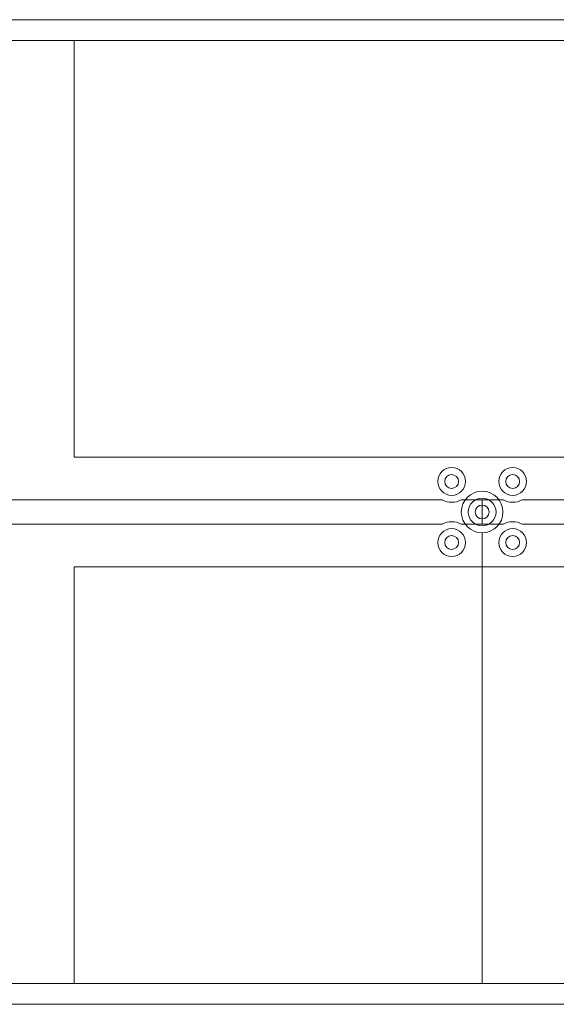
# Model space of a CAD drawing. Header units: inches. Extents: x 0 to 11.5, y 0 to 7.4.
# Tile 18 of 21: x 8.626 to 9.012, y 4.303 to 5.012. Entities that reach past the tile are written whole.
import ezdxf

# ---------------------------------------------------------------- set-up
doc = ezdxf.new("R2010")
doc.units = ezdxf.units.IN
for name, color, linetype in [('FAB', 7, 'Continuous'), ('L01', 80, 'Continuous'), ('L02', 172, 'Continuous'), ('L03', 172, 'Continuous'), ('L04', 172, 'Continuous'), ('OUTLINE', 7, 'Continuous'), ('PLATED', 8, 'Continuous'), ('SSB-WHITE', 8, 'Continuous')]:
    doc.layers.add(name, color=color, linetype=linetype)

msp = doc.modelspace()

# ---------------------------------------------------------------- linework, layer by layer
at = {"layer": 'FAB', "lineweight": 0}
for p, q in [((10.5331599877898, 5.012147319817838), (8.171159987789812, 5.012147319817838)), ((8.171159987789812, 4.303147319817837), (10.5331599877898, 4.303147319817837))]:
    msp.add_line(p, q, dxfattribs=at)
at = {"layer": 'L01', "lineweight": 0}
msp.add_lwpolyline([(8.929820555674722, 4.648997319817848), (8.221159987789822, 4.648997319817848), (8.17115998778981, 4.652147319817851), (8.17115998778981, 4.652147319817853), (8.17115998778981, 4.663147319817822), (8.17115998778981, 4.663147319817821), (8.221159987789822, 4.666297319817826), (8.929820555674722, 4.666297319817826, 0.2412489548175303), (8.94349937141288, 4.666297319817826), (8.958659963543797, 4.666297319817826), (8.958659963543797, 4.648997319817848), (8.94349937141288, 4.648997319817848, 0.2412489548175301)], format="xyb", close=True, dxfattribs=at)
for centre in [(8.936659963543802, 4.679647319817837), (8.980659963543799, 4.679647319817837), (8.958659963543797, 4.657647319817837), (8.936659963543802, 4.635647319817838), (8.980659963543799, 4.635647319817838)]:
    msp.add_circle(centre, 0.01, dxfattribs=at)
at = {"layer": 'L02', "lineweight": 0}
msp.add_lwpolyline([(8.958659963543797, 4.642647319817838), (8.958659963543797, 4.318147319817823), (8.171159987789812, 4.318147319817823), (8.171159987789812, 4.997147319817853), (10.53315998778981, 4.997147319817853), (10.53315998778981, 4.318147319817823), (9.745660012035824, 4.318147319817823), (9.745660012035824, 4.642647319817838, 2762.44244273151), (9.74563829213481, 4.642647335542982), (9.745638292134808, 4.318147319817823), (8.958681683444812, 4.318147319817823), (8.95868168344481, 4.642647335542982, 2762.44244273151)], format="xyb", close=True, dxfattribs=at)
at = {"layer": 'L03', "lineweight": 0}
msp.add_lwpolyline([(8.958660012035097, 4.642647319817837), (8.958660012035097, 4.318147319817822), (8.20115998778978, 4.318147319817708), (8.20115998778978, 4.997147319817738), (10.50315998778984, 4.997147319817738), (10.50315998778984, 4.318147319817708), (9.745660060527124, 4.318147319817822), (9.745660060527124, 4.642647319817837, 2762.44244273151), (9.74563834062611, 4.642647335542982), (9.745638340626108, 4.318147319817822), (8.958681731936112, 4.318147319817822), (8.95868173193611, 4.642647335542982, 2762.44244273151)], format="xyb", close=True, dxfattribs=at)
at = {"layer": 'L04', "lineweight": 0}
msp.add_lwpolyline([(8.987499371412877, 4.666297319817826), (9.716820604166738, 4.666297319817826, 0.2412489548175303), (9.730499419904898, 4.666297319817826), (9.745659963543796, 4.666297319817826), (9.745659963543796, 4.648997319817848), (9.730499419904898, 4.648997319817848, 0.2412489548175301), (9.716820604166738, 4.648997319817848), (8.987499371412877, 4.648997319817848, 0.2412489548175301), (8.973820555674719, 4.648997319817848), (8.958659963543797, 4.648997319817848), (8.958659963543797, 4.666297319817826), (8.973820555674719, 4.666297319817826, 0.2412489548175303)], format="xyb", close=True, dxfattribs=at)
for centre in [(8.936659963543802, 4.679647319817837), (8.980659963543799, 4.679647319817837), (8.958659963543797, 4.657647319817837), (8.936659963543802, 4.635647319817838), (8.980659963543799, 4.635647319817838)]:
    msp.add_circle(centre, 0.01, dxfattribs=at)
at = {"layer": 'OUTLINE', "lineweight": 0}
msp.add_lwpolyline([(8.17115998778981, 5.012147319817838), (8.17115998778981, 4.303147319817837), (10.53315998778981, 4.303147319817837), (10.53315998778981, 5.012147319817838)], close=True, dxfattribs=at)
at = {"layer": 'PLATED', "lineweight": 0}
for centre in [(8.936659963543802, 4.679647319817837), (8.980659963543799, 4.679647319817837), (8.958659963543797, 4.657647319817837), (8.936659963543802, 4.635647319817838), (8.980659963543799, 4.635647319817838)]:
    msp.add_circle(centre, 0.005, dxfattribs=at)
at = {"layer": 'SSB-WHITE', "lineweight": 0}
for points in [[(8.664660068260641, 4.997147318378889), (10.03966006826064, 4.997147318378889), (10.03966006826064, 4.69714731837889), (8.664660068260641, 4.69714731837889)], [(8.664660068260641, 4.318147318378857), (10.03966006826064, 4.318147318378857), (10.03966006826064, 4.618147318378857), (8.664660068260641, 4.618147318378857)]]:
    msp.add_lwpolyline(points, close=True, dxfattribs=at)

doc.saveas('drawing.dxf')
